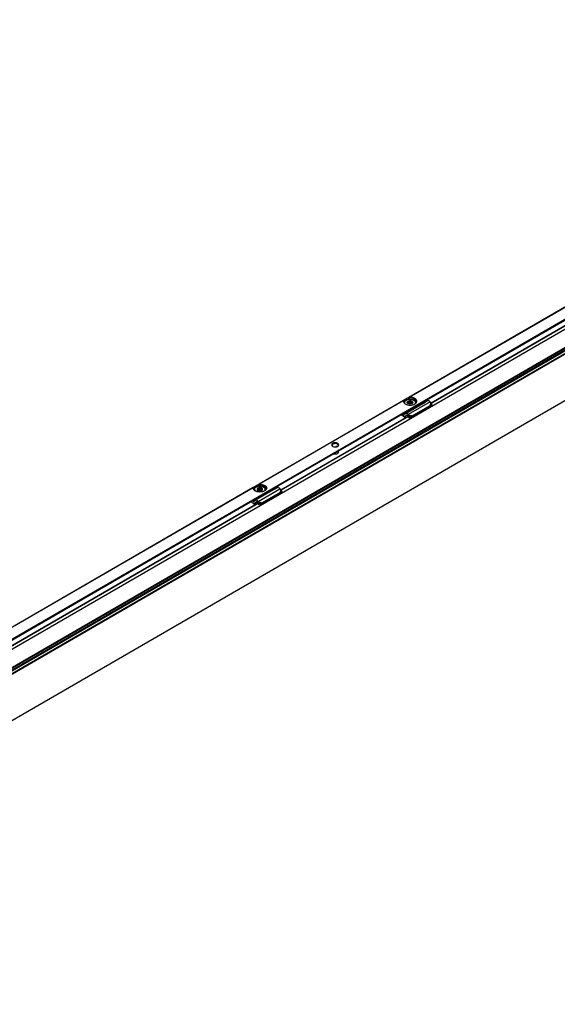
# Model space of a CAD drawing. Header units: millimetres. Extents: x -418 to 1850, y -684 to 1025.
# Tile 33 of 59: x 923 to 1201, y -664 to -154. Entities that reach past the tile are written whole.
import ezdxf

# ---------------------------------------------------------------- set-up
doc = ezdxf.new("R2010")
doc.units = ezdxf.units.MM

# ---------------------------------------------------------------- blocks, each defined once
blk = doc.blocks.new('SOPORTE_SV2__26', base_point=(642.98, -659.21))
at = {"color": 3, "linetype": 'Continuous'}
for p, q in [((1262.72, -269.09), (1124.12, -349.32)), ((1124.41, -349.21), (1262.63, -269.22)), ((1127.7, -353.43), (1269.12, -271.58)), ((1121.3, -350.94), (1046.33, -394.33)), ((1121.21, -351.07), (1046.63, -394.23)), ((1135.12, -351.57), (1123.81, -358.11)), ((1049.91, -398.45), (1127.7, -353.43)), ((1135.32, -351.83), (1135.18, -353.5)), ((1135.58, -352.06), (1135.46, -353.47)), ((1121.32, -358.23), (1122.46, -357.58)), ((1124.01, -358.37), (1125.86, -358.89)), ((1124.12, -358.69), (1125.68, -359.13)), ((1043.52, -395.96), (904.91, -476.18)), ((1043.42, -396.09), (905.21, -476.08)), ((1046.02, -403.13), (1057.34, -396.58)), ((1057.54, -396.84), (1057.4, -398.52)), ((1057.8, -397.07), (1057.68, -398.48)), ((908.49, -480.3), (1049.91, -398.45)), ((1044.68, -402.59), (1043.54, -403.25)), ((1046.23, -403.39), (1048.08, -403.91)), ((1046.33, -403.71), (1047.9, -404.14))]:
    blk.add_line(p, q, dxfattribs=at)
at = {"color": 7, "linetype": 'Continuous'}
for p, q in [((1125.58, -355.04), (1264.78, -274.47)), ((1121.69, -350.72), (1121.3, -350.94)), ((1123.46, -349.7), (1121.69, -350.72)), ((1122.5, -357.54), (1132.64, -351.68)), ((1124.12, -349.32), (1123.46, -349.7)), ((1123.51, -351.74), (1123.55, -351.42)), ((1123.51, -352.37), (1123.51, -351.74)), ((1123.55, -351.42), (1123.89, -351.46)), ((1123.55, -352.41), (1123.55, -351.42)), ((1123.89, -352.62), (1123.89, -351.46)), ((1124.55, -351.3), (1124.89, -351.1)), ((1124.55, -352.76), (1124.55, -351.3)), ((1124.89, -352.76), (1124.89, -351.1)), ((1124.89, -351.1), (1125.18, -351.35)), ((1125.18, -352.72), (1125.18, -351.35)), ((1125.74, -351.6), (1126.03, -351.61)), ((1125.74, -352.5), (1125.74, -351.6)), ((1126.03, -351.61), (1125.98, -351.94)), ((1132.64, -351.68), (1131.96, -351.35)), ((1133.82, -351), (1132.64, -351.68)), ((1135.32, -351.83), (1135.12, -351.57)), ((1047.46, -400.25), (1123.36, -356.32)), ((1121.7, -352.09), (1121.7, -352.16)), ((1123.36, -352.25), (1123.41, -352.15)), ((1123.65, -352.49), (1123.36, -352.25)), ((1123.36, -356.32), (1125.58, -355.04)), ((1123.41, -352.15), (1123.4, -352.05)), ((1123.41, -352.29), (1123.41, -352.15)), ((1123.67, -352.52), (1123.65, -352.49)), ((1123.78, -352.58), (1123.67, -352.52)), ((1125.5, -359.37), (1134.81, -353.98)), ((1125.58, -355.04), (1125.59, -355.09)), ((1125.59, -355.09), (1125.59, -355.25)), ((1125.89, -352.35), (1125.84, -352.44)), ((1125.86, -358.89), (1135.18, -353.5)), ((1125.98, -351.94), (1126, -352.05)), ((1125.98, -352.15), (1125.98, -351.94)), ((1126.06, -354.98), (1126.06, -355.14)), ((1127.7, -352.09), (1127.7, -352.16)), ((1134.85, -353.93), (1134.81, -353.98)), ((1134.96, -353.79), (1134.85, -353.93)), ((1134.95, -353.83), (1135.6, -353.48)), ((1135.18, -353.5), (1134.96, -353.79)), ((1135.11, -353.71), (1135.05, -353.74)), ((1135.46, -353.47), (1135.11, -353.71)), ((1135.18, -353.5), (1135.46, -353.47)), ((1135.58, -352.06), (1135.32, -351.83)), ((1135.46, -353.47), (1136.2, -353.08)), ((1136.2, -353.08), (1135.58, -352.06)), ((1136.2, -353.08), (1135.6, -353.48)), ((1120.95, -358.86), (1119.89, -358.33)), ((1121.32, -358.23), (1120.65, -357.9)), ((1122.46, -357.58), (1121.56, -358.23)), ((1122.09, -359.7), (1122.04, -359.83)), ((1122.1, -359.08), (1122.05, -359.11)), ((1123.23, -358.42), (1122.1, -359.08)), ((1122.99, -358.42), (1122.1, -359.08)), ((1122.5, -357.54), (1122.46, -357.58)), ((1123.01, -358.41), (1122.99, -358.42)), ((1123.64, -358.86), (1123.44, -358.6)), ((1123.79, -358.67), (1123.64, -358.86)), ((1123.92, -358.85), (1123.78, -358.95)), ((1124.42, -359.95), (1123.78, -358.95)), ((1124.01, -358.37), (1123.79, -358.67)), ((1124.01, -358.37), (1123.81, -358.11)), ((1124.12, -358.69), (1123.92, -358.85)), ((1124.12, -358.69), (1124.01, -358.37)), ((1124.76, -359.7), (1124.12, -358.69)), ((1124.76, -359.7), (1124.42, -359.95)), ((1124.76, -359.7), (1125.68, -359.13)), ((1125.68, -359.13), (1125.35, -359.38)), ((1125.64, -359.18), (1125.5, -359.37)), ((1125.68, -359.13), (1125.64, -359.18)), ((1125.68, -359.13), (1125.86, -358.89)), ((1086.44, -374.64), (1086.2, -374.77)), ((1086.2, -374.93), (1086.2, -374.77)), ((1043.91, -395.74), (1043.52, -395.96)), ((1045.68, -394.71), (1043.91, -395.74)), ((1043.91, -397.11), (1043.92, -397.18)), ((1054.85, -396.7), (1044.72, -402.56)), ((1045.62, -396.98), (1045.48, -397.06)), ((1045.48, -397.06), (1045.71, -397.34)), ((1046.33, -394.33), (1045.68, -394.71)), ((1046.03, -396.29), (1045.89, -396.6)), ((1045.89, -397.54), (1045.89, -396.6)), ((1046.39, -396.38), (1046.03, -396.29)), ((1046.03, -397.61), (1046.03, -396.29)), ((1046.39, -397.73), (1046.39, -396.38)), ((1047.46, -396.17), (1047.1, -396.32)), ((1047.1, -397.77), (1047.1, -396.32)), ((1047.46, -397.72), (1047.46, -396.17)), ((1047.68, -396.46), (1047.46, -396.17)), ((1047.68, -397.65), (1047.68, -396.46)), ((1047.87, -397.58), (1047.93, -397.54)), ((1048.12, -397.34), (1048.12, -396.78)), ((1048.34, -396.83), (1048.12, -396.78)), ((1048.21, -397.15), (1048.34, -396.83)), ((1049.91, -397.11), (1049.91, -397.18)), ((1054.85, -396.7), (1054.18, -396.37)), ((1054.85, -396.7), (1056.04, -396.01)), ((1057.54, -396.84), (1057.34, -396.58)), ((1057.8, -397.07), (1057.54, -396.84)), ((1058.42, -398.09), (1057.8, -397.07)), ((908.02, -480.96), (1047.46, -400.25)), ((1044.68, -402.59), (1043.78, -403.25)), ((1044.72, -402.56), (1044.68, -402.59)), ((1057.03, -399), (1047.72, -404.39)), ((1057.4, -398.52), (1048.08, -403.91)), ((1049.59, -399.24), (1049.59, -399.4)), ((1057.07, -398.95), (1057.03, -399)), ((1057.18, -398.81), (1057.07, -398.95)), ((1057.4, -398.52), (1057.18, -398.81)), ((1057.32, -398.73), (1057.27, -398.76)), ((1057.68, -398.48), (1057.32, -398.73)), ((1057.68, -398.48), (1057.4, -398.52)), ((1058.42, -398.09), (1057.68, -398.48)), ((1058.42, -398.09), (1057.82, -398.5)), ((1043.17, -403.88), (1042.11, -403.35)), ((1043.54, -403.25), (1042.87, -402.91)), ((1044.31, -404.72), (1044.26, -404.84)), ((1044.31, -404.1), (1044.27, -404.13)), ((1045.21, -403.44), (1044.31, -404.1)), ((1044.31, -404.1), (1045.45, -403.44)), ((1045.22, -403.43), (1045.21, -403.44)), ((1045.86, -403.88), (1045.66, -403.62)), ((1045.86, -403.88), (1046.01, -403.68)), ((1046, -403.96), (1046.13, -403.86)), ((1046.64, -404.97), (1046, -403.96)), ((1046.01, -403.68), (1046.23, -403.39)), ((1046.23, -403.39), (1046.02, -403.13)), ((1046.13, -403.86), (1046.33, -403.71)), ((1046.33, -403.71), (1046.23, -403.39)), ((1046.98, -404.71), (1046.33, -403.71)), ((1047.56, -404.4), (1046.64, -404.97)), ((1046.98, -404.71), (1046.64, -404.97)), ((1047.9, -404.14), (1046.98, -404.71)), ((1047.9, -404.14), (1047.56, -404.4)), ((1047.86, -404.2), (1047.72, -404.39)), ((1047.9, -404.14), (1047.86, -404.2)), ((1048.08, -403.91), (1047.9, -404.14))]:
    blk.add_line(p, q, dxfattribs=at)
for centre, radius, start, end in [((1123.9, -352.06), 0.504, 141.4388, 178.6694), ((1124.65, -353.18), 1.88, 92.8922, 113.7103), ((1125.49, -352.04), 0.504, 321.4388, 358.6694), ((1135.53, -354.46), 0.867, 123.5454, 142.3893), ((1114.57, -367.19), 10.48, 44.5866, 52.547), ((1114.09, -367.62), 11.26, 44.6858, 49.0416), ((1086.33, -374.78), 0.13, 116.6564, 176.8143), ((1086.39, -374.88), 0.244, 79.3694, 118.8701), ((1046.91, -398.46), 2.15, 85.0143, 104.03), ((1048.82, -398.6), 1.09, 330.9057, 346.8177), ((1048.82, -398.44), 1.09, 330.9057, 335.5565), ((1057.75, -399.48), 0.867, 123.5454, 142.3893), ((1036.79, -412.2), 10.48, 44.5866, 52.547), ((1036.31, -412.64), 11.26, 44.6858, 49.0416)]:
    blk.add_arc(centre, radius, start, end, dxfattribs=at)
for points, knots in [([(1121.3, -350.94), (1121.29, -350.95), (1121.27, -350.96), (1121.24, -350.99), (1121.22, -351.03), (1121.21, -351.05), (1121.21, -351.07)], [0, 0, 0, 0, 0.0408159, 0.0792537, 0.1159022, 0.161911, 0.161911, 0.161911, 0.161911]), ([(1121.21, -351.07), (1121.24, -351.38), (1121.32, -352.07), (1121.91, -352.45), (1122.23, -352.67)], [0, 0, 0, 0, 0.890353, 1.989812, 1.989812, 1.989812, 1.989812]), ([(1121.69, -350.72), (1121.62, -350.83), (1121.48, -351.05), (1121.46, -351.31), (1121.45, -351.44)], [0, 0, 0, 0, 0.3959861, 0.7662165, 0.7662165, 0.7662165, 0.7662165]), ([(1121.45, -351.44), (1121.49, -351.67), (1121.59, -352.18), (1122.01, -352.5), (1122.23, -352.67)], [0, 0, 0, 0, 0.687645, 1.506294, 1.506294, 1.506294, 1.506294]), ([(1127.7, -352.09), (1127.69, -352.01), (1127.68, -351.81), (1127.56, -351.5), (1127.34, -351.2), (1127, -350.89), (1126.57, -350.64), (1126, -350.43), (1125.39, -350.3), (1124.75, -350.25), (1124.05, -350.29), (1123.36, -350.43), (1122.75, -350.67), (1122.31, -350.96), (1122.02, -351.23), (1121.83, -351.52), (1121.72, -351.8), (1121.7, -351.99), (1121.7, -352.09)], [0, 0, 0, 0, 0.2446, 0.579496, 0.993709, 1.326785, 1.976495, 2.45652, 3.136973, 3.841988, 4.392519, 5.227244, 5.930303, 6.357145, 6.801418, 7.104546, 7.40111, 7.684108, 7.684108, 7.684108, 7.684108]), ([(1123.36, -352.25), (1123.3, -352.1), (1123.16, -351.79), (1123.41, -351.54), (1123.54, -351.42)], [0, 0, 0, 0, 0.4356856, 0.9330723, 0.9330723, 0.9330723, 0.9330723]), ([(1127.95, -351.44), (1127.85, -351.12), (1127.63, -350.38), (1126.42, -349.78), (1125.01, -349.47), (1123.98, -349.62), (1123.46, -349.7)], [0, 0, 0, 0, 0.965075, 2.221676, 3.738236, 5.304896, 5.304896, 5.304896, 5.304896]), ([(1123.54, -351.42), (1123.74, -351.31), (1124.16, -351.08), (1124.64, -351.1), (1124.89, -351.1)], [0, 0, 0, 0, 0.667155, 1.406092, 1.406092, 1.406092, 1.406092]), ([(1124.41, -349.21), (1124.39, -349.21), (1124.34, -349.22), (1124.27, -349.24), (1124.19, -349.28), (1124.14, -349.3), (1124.12, -349.32)], [0, 0, 0, 0, 0.0598865, 0.1587318, 0.2234386, 0.3163316, 0.3163316, 0.3163316, 0.3163316]), ([(1127.16, -352.67), (1127.59, -352.35), (1128.39, -351.77), (1127.95, -350.1), (1126.34, -349.32), (1125.1, -349.25), (1124.41, -349.21)], [0, 0, 0, 0, 1.455255, 2.691301, 4.367062, 6.435058, 6.435058, 6.435058, 6.435058]), ([(1124.89, -351.1), (1125.02, -351.12), (1125.29, -351.14), (1125.62, -351.27), (1125.88, -351.42), (1125.98, -351.55), (1126.03, -351.61)], [0, 0, 0, 0, 0.403195, 0.789133, 1.060802, 1.29056, 1.29056, 1.29056, 1.29056]), ([(1125.18, -351.35), (1125.29, -351.38), (1125.49, -351.43), (1125.66, -351.55), (1125.74, -351.6)], [0, 0, 0, 0, 0.3295971, 0.6222375, 0.6222375, 0.6222375, 0.6222375]), ([(1126.03, -351.61), (1126.09, -351.76), (1126.22, -352.08), (1125.97, -352.31), (1125.84, -352.44)], [0, 0, 0, 0, 0.4357913, 0.9355038, 0.9355038, 0.9355038, 0.9355038]), ([(1127.16, -352.67), (1127.39, -352.5), (1127.8, -352.18), (1127.9, -351.67), (1127.95, -351.44)], [0, 0, 0, 0, 0.818649, 1.506294, 1.506294, 1.506294, 1.506294]), ([(1135.12, -351.57), (1134.91, -351.33), (1134.56, -350.92), (1134.04, -350.97), (1133.82, -351)], [0, 0, 0, 0, 0.879341, 1.502415, 1.502415, 1.502415, 1.502415]), ([(1122.23, -352.67), (1122.6, -352.83), (1123.38, -353.18), (1124.7, -353.3), (1126.01, -353.18), (1126.79, -352.83), (1127.16, -352.67)], [0, 0, 0, 0, 1.213054, 2.555157, 3.897261, 5.110315, 5.110315, 5.110315, 5.110315]), ([(1123.67, -352.52), (1123.61, -352.48), (1123.49, -352.41), (1123.4, -352.3), (1123.36, -352.25)], [0, 0, 0, 0, 0.2239465, 0.4200718, 0.4200718, 0.4200718, 0.4200718]), ([(1125.11, -355.32), (1125.19, -355.31), (1125.35, -355.29), (1125.51, -355.27), (1125.59, -355.25)], [0, 0, 0, 0, 0.2468578, 0.4927179, 0.4927179, 0.4927179, 0.4927179]), ([(1125.46, -355.11), (1125.48, -355.11), (1125.53, -355.1), (1125.57, -355.09), (1125.59, -355.09)], [0, 0, 0, 0, 0.0691223, 0.1381315, 0.1381315, 0.1381315, 0.1381315]), ([(1126.06, -355.14), (1126.02, -355.12), (1125.94, -355.06), (1125.79, -355.06), (1125.67, -355.08), (1125.62, -355.13), (1125.59, -355.15)], [0, 0, 0, 0, 0.1347034, 0.3001229, 0.4173198, 0.5085979, 0.5085979, 0.5085979, 0.5085979]), ([(1125.84, -352.44), (1125.82, -352.46), (1125.78, -352.48), (1125.74, -352.51), (1125.72, -352.52)], [0, 0, 0, 0, 0.0704419, 0.1428296, 0.1428296, 0.1428296, 0.1428296]), ([(1125.83, -354.92), (1125.82, -354.92), (1125.8, -354.93), (1125.78, -354.93), (1125.77, -354.93)], [0, 0, 0, 0, 0.03052384, 0.06108755, 0.06108755, 0.06108755, 0.06108755]), ([(1127.5, -353.93), (1127.29, -354.15), (1126.83, -354.63), (1126.19, -354.82), (1125.83, -354.92)], [0, 0, 0, 0, 0.876211, 1.967943, 1.967943, 1.967943, 1.967943]), ([(1126.06, -354.98), (1126.04, -354.96), (1125.99, -354.92), (1125.93, -354.91), (1125.9, -354.9)], [0, 0, 0, 0, 0.0823055, 0.1799434, 0.1799434, 0.1799434, 0.1799434]), ([(1126.06, -355.14), (1126.46, -355.01), (1127.16, -354.76), (1127.51, -354.11), (1127.67, -353.83)], [0, 0, 0, 0, 1.214021, 2.142533, 2.142533, 2.142533, 2.142533]), ([(1126.06, -354.98), (1126.41, -354.86), (1127.04, -354.64), (1127.43, -354.11), (1127.6, -353.87)], [0, 0, 0, 0, 1.082248, 1.936394, 1.936394, 1.936394, 1.936394]), ([(1121.32, -358.23), (1121.36, -358.25), (1121.44, -358.28), (1121.51, -358.26), (1121.55, -358.25)], [0, 0, 0, 0, 0.1279345, 0.2345827, 0.2345827, 0.2345827, 0.2345827]), ([(1122.05, -359.11), (1121.96, -359.14), (1121.77, -359.22), (1121.57, -359.15), (1121.47, -359.12)], [0, 0, 0, 0, 0.2772697, 0.5991556, 0.5991556, 0.5991556, 0.5991556]), ([(1122.44, -359.69), (1122.38, -359.72), (1122.24, -359.76), (1122.11, -359.8), (1122.04, -359.83)], [0, 0, 0, 0, 0.2122521, 0.4247161, 0.4247161, 0.4247161, 0.4247161]), ([(1122.09, -359.7), (1122.2, -359.67), (1122.4, -359.6), (1122.64, -359.53), (1122.79, -359.48), (1122.84, -359.46), (1122.86, -359.45)], [0, 0, 0, 0, 0.3297453, 0.6589737, 0.7331946, 0.8073878, 0.8073878, 0.8073878, 0.8073878]), ([(1123.81, -358.11), (1123.6, -357.87), (1123.25, -357.46), (1122.72, -357.52), (1122.5, -357.54)], [0, 0, 0, 0, 0.879341, 1.502415, 1.502415, 1.502415, 1.502415]), ([(1123.44, -358.6), (1123.37, -358.52), (1123.25, -358.38), (1123.08, -358.4), (1123.01, -358.41)], [0, 0, 0, 0, 0.2931137, 0.500805, 0.500805, 0.500805, 0.500805]), ([(1123.78, -358.95), (1123.77, -358.94), (1123.75, -358.92), (1123.71, -358.9), (1123.68, -358.88), (1123.65, -358.87), (1123.64, -358.86)], [0, 0, 0, 0, 0.0408745, 0.0819997, 0.1230501, 0.1643534, 0.1643534, 0.1643534, 0.1643534]), ([(1125.35, -359.38), (1125.36, -359.38), (1125.38, -359.38), (1125.42, -359.38), (1125.46, -359.37), (1125.48, -359.37), (1125.5, -359.37)], [0, 0, 0, 0, 0.0384606, 0.076677, 0.1145063, 0.152093, 0.152093, 0.152093, 0.152093]), ([(1087.32, -373.07), (1086.88, -372.92), (1085.99, -372.64), (1084.73, -372.83), (1083.81, -373.87), (1084.36, -374.37), (1084.64, -374.62)], [0, 0, 0, 0, 1.383236, 2.765803, 3.721655, 4.680409, 4.680409, 4.680409, 4.680409]), ([(1087.15, -373.37), (1086.87, -373.26), (1086.29, -373.04), (1085.4, -373.12), (1084.58, -373.39), (1084.41, -373.85), (1084.33, -374.05)], [0, 0, 0, 0, 0.884332, 1.839193, 2.658943, 3.257962, 3.257962, 3.257962, 3.257962]), ([(1087.15, -373.46), (1086.87, -373.35), (1086.29, -373.12), (1085.41, -373.2), (1084.63, -373.46), (1084.42, -373.87), (1084.33, -374.05)], [0, 0, 0, 0, 0.884332, 1.839193, 2.609649, 3.184466, 3.184466, 3.184466, 3.184466]), ([(1084.33, -374.05), (1084.33, -374.06), (1084.33, -374.09), (1084.33, -374.12), (1084.33, -374.13)], [0, 0, 0, 0, 0.04227163, 0.08418041, 0.08418041, 0.08418041, 0.08418041]), ([(1084.33, -374.13), (1084.37, -374.23), (1084.44, -374.46), (1084.63, -374.6), (1084.74, -374.67)], [0, 0, 0, 0, 0.3176636, 0.6920258, 0.6920258, 0.6920258, 0.6920258]), ([(1086.96, -374.79), (1086.88, -374.75), (1086.71, -374.69), (1086.53, -374.65), (1086.44, -374.64)], [0, 0, 0, 0, 0.2621151, 0.5445455, 0.5445455, 0.5445455, 0.5445455]), ([(1087.63, -374.05), (1087.6, -373.92), (1087.54, -373.63), (1087.29, -373.46), (1087.15, -373.37)], [0, 0, 0, 0, 0.3864353, 0.8596324, 0.8596324, 0.8596324, 0.8596324]), ([(1087.63, -374.05), (1087.59, -373.93), (1087.5, -373.68), (1087.27, -373.54), (1087.15, -373.46)], [0, 0, 0, 0, 0.3539248, 0.781595, 0.781595, 0.781595, 0.781595]), ([(1087.23, -374.67), (1087.33, -374.6), (1087.52, -374.46), (1087.6, -374.23), (1087.63, -374.13)], [0, 0, 0, 0, 0.3743622, 0.6920258, 0.6920258, 0.6920258, 0.6920258]), ([(1087.32, -374.62), (1087.6, -374.36), (1088.16, -373.85), (1087.6, -373.33), (1087.32, -373.07)], [0, 0, 0, 0, 0.959582, 1.917227, 1.917227, 1.917227, 1.917227]), ([(1087.63, -377.59), (1087.62, -377.51), (1087.6, -377.33), (1087.48, -377.2), (1087.42, -377.13)], [0, 0, 0, 0, 0.2479844, 0.5215295, 0.5215295, 0.5215295, 0.5215295]), ([(1087.63, -374.13), (1087.63, -374.12), (1087.63, -374.09), (1087.63, -374.06), (1087.63, -374.05)], [0, 0, 0, 0, 0.0418557, 0.08418041, 0.08418041, 0.08418041, 0.08418041]), ([(1085.18, -378.43), (1085.3, -378.46), (1085.57, -378.53), (1086.12, -378.57), (1086.76, -378.47), (1087.44, -378.17), (1087.57, -377.77), (1087.63, -377.59)], [0, 0, 0, 0, 0.393099, 0.817655, 1.66033, 2.344422, 2.876379, 2.876379, 2.876379, 2.876379]), ([(1043.42, -396.09), (1043.43, -396.07), (1043.43, -396.05), (1043.46, -396.01), (1043.49, -395.98), (1043.51, -395.97), (1043.52, -395.96)], [0, 0, 0, 0, 0.0399121, 0.0826655, 0.1152647, 0.1619349, 0.1619349, 0.1619349, 0.1619349]), ([(1044.45, -397.69), (1044.12, -397.47), (1043.54, -397.08), (1043.46, -396.39), (1043.42, -396.09)], [0, 0, 0, 0, 1.099459, 1.989812, 1.989812, 1.989812, 1.989812]), ([(1043.66, -396.45), (1043.68, -396.33), (1043.7, -396.07), (1043.84, -395.85), (1043.91, -395.74)], [0, 0, 0, 0, 0.3702304, 0.7662165, 0.7662165, 0.7662165, 0.7662165]), ([(1044.45, -397.69), (1044.22, -397.51), (1043.81, -397.19), (1043.71, -396.69), (1043.66, -396.45)], [0, 0, 0, 0, 0.818649, 1.506294, 1.506294, 1.506294, 1.506294]), ([(1043.91, -397.11), (1043.92, -397.01), (1043.93, -396.82), (1044.05, -396.52), (1044.25, -396.24), (1044.57, -395.94), (1045, -395.68), (1045.62, -395.44), (1046.27, -395.31), (1046.96, -395.27), (1047.61, -395.32), (1048.22, -395.45), (1048.79, -395.66), (1049.23, -395.92), (1049.57, -396.24), (1049.77, -396.51), (1049.89, -396.8), (1049.9, -397), (1049.91, -397.11)], [0, 0, 0, 0, 0.282998, 0.579562, 0.936296, 1.327004, 1.867132, 2.456998, 3.291723, 3.842254, 4.547269, 5.227722, 5.707746, 6.357457, 6.748165, 7.104899, 7.35652, 7.684347, 7.684347, 7.684347, 7.684347]), ([(1049.38, -397.69), (1049.01, -397.85), (1048.22, -398.2), (1046.91, -398.31), (1045.6, -398.2), (1044.82, -397.85), (1044.45, -397.69)], [0, 0, 0, 0, 1.213054, 2.555157, 3.897261, 5.110315, 5.110315, 5.110315, 5.110315]), ([(1046.03, -396.28), (1045.93, -396.33), (1045.75, -396.42), (1045.54, -396.63), (1045.47, -396.83), (1045.46, -396.98), (1045.48, -397.03), (1045.48, -397.06)], [0, 0, 0, 0, 0.33574, 0.619983, 0.868795, 0.956908, 1.043796, 1.043796, 1.043796, 1.043796]), ([(1045.48, -397.06), (1045.52, -397.15), (1045.61, -397.35), (1045.79, -397.47), (1045.89, -397.54)], [0, 0, 0, 0, 0.2912348, 0.6416786, 0.6416786, 0.6416786, 0.6416786]), ([(1045.89, -396.6), (1045.82, -396.66), (1045.7, -396.76), (1045.65, -396.91), (1045.62, -396.98)], [0, 0, 0, 0, 0.2557517, 0.4766224, 0.4766224, 0.4766224, 0.4766224]), ([(1045.68, -394.71), (1046.2, -394.64), (1047.23, -394.49), (1048.64, -394.8), (1049.84, -395.4), (1050.07, -396.13), (1050.16, -396.45)], [0, 0, 0, 0, 1.56666, 3.08322, 4.339821, 5.304896, 5.304896, 5.304896, 5.304896]), ([(1045.71, -397.34), (1045.73, -397.38), (1045.79, -397.45), (1045.86, -397.51), (1045.89, -397.54)], [0, 0, 0, 0, 0.128614, 0.2683801, 0.2683801, 0.2683801, 0.2683801]), ([(1047.46, -396.17), (1047.22, -396.13), (1046.73, -396.05), (1046.27, -396.2), (1046.03, -396.28)], [0, 0, 0, 0, 0.73051, 1.44691, 1.44691, 1.44691, 1.44691]), ([(1046.33, -394.33), (1046.36, -394.32), (1046.4, -394.3), (1046.48, -394.26), (1046.56, -394.24), (1046.61, -394.23), (1046.63, -394.23)], [0, 0, 0, 0, 0.0809514, 0.1575667, 0.256438, 0.316333, 0.316333, 0.316333, 0.316333]), ([(1046.63, -394.23), (1047.32, -394.27), (1048.56, -394.34), (1050.16, -395.11), (1050.6, -396.79), (1049.81, -397.37), (1049.38, -397.69)], [0, 0, 0, 0, 2.067995, 3.743757, 4.979803, 6.435058, 6.435058, 6.435058, 6.435058]), ([(1048.34, -396.83), (1048.31, -396.75), (1048.25, -396.57), (1048.02, -396.39), (1047.75, -396.25), (1047.56, -396.2), (1047.46, -396.17)], [0, 0, 0, 0, 0.25497, 0.568479, 0.855657, 1.160268, 1.160268, 1.160268, 1.160268]), ([(1048.12, -396.78), (1048.06, -396.72), (1047.94, -396.58), (1047.77, -396.5), (1047.68, -396.46)], [0, 0, 0, 0, 0.2547805, 0.5512749, 0.5512749, 0.5512749, 0.5512749]), ([(1047.93, -397.54), (1048.08, -397.44), (1048.33, -397.27), (1048.34, -396.97), (1048.34, -396.83)], [0, 0, 0, 0, 0.4813127, 0.8605475, 0.8605475, 0.8605475, 0.8605475]), ([(1047.93, -397.54), (1048, -397.48), (1048.13, -397.37), (1048.18, -397.22), (1048.21, -397.15)], [0, 0, 0, 0, 0.2613993, 0.4832661, 0.4832661, 0.4832661, 0.4832661]), ([(1050.16, -396.45), (1050.12, -396.69), (1050.02, -397.19), (1049.6, -397.51), (1049.38, -397.69)], [0, 0, 0, 0, 0.687645, 1.506294, 1.506294, 1.506294, 1.506294]), ([(1057.34, -396.58), (1057.13, -396.34), (1056.78, -395.93), (1056.25, -395.99), (1056.04, -396.01)], [0, 0, 0, 0, 0.879341, 1.502415, 1.502415, 1.502415, 1.502415]), ([(1046.02, -403.13), (1045.82, -402.89), (1045.46, -402.48), (1044.94, -402.54), (1044.72, -402.56)], [0, 0, 0, 0, 0.879341, 1.502415, 1.502415, 1.502415, 1.502415]), ([(1049.59, -399.4), (1049.28, -399.64), (1048.62, -400.17), (1047.78, -400.27), (1047.32, -400.33)], [0, 0, 0, 0, 1.137278, 2.487737, 2.487737, 2.487737, 2.487737]), ([(1049.59, -399.24), (1049.33, -399.45), (1048.77, -399.91), (1048.06, -400.05), (1047.68, -400.13)], [0, 0, 0, 0, 0.983543, 2.137266, 2.137266, 2.137266, 2.137266]), ([(1047.99, -399.95), (1048.34, -399.85), (1049, -399.68), (1049.47, -399.2), (1049.69, -398.99)], [0, 0, 0, 0, 1.078891, 1.987134, 1.987134, 1.987134, 1.987134]), ([(1049.59, -399.24), (1049.57, -399.23), (1049.54, -399.23), (1049.52, -399.21), (1049.5, -399.2)], [0, 0, 0, 0, 0.04735802, 0.08959107, 0.08959107, 0.08959107, 0.08959107]), ([(1049.69, -398.99), (1049.69, -398.98), (1049.7, -398.97), (1049.71, -398.96), (1049.71, -398.95)], [0, 0, 0, 0, 0.02056028, 0.04175708, 0.04175708, 0.04175708, 0.04175708]), ([(1049.71, -398.96), (1049.72, -398.96), (1049.74, -398.97), (1049.76, -398.97), (1049.78, -398.97)], [0, 0, 0, 0, 0.03496007, 0.0700628, 0.0700628, 0.0700628, 0.0700628]), ([(1043.54, -403.25), (1043.58, -403.27), (1043.66, -403.3), (1043.73, -403.27), (1043.77, -403.26)], [0, 0, 0, 0, 0.1279345, 0.2345827, 0.2345827, 0.2345827, 0.2345827]), ([(1044.27, -404.13), (1044.18, -404.16), (1043.99, -404.23), (1043.79, -404.17), (1043.68, -404.14)], [0, 0, 0, 0, 0.2772697, 0.5991556, 0.5991556, 0.5991556, 0.5991556]), ([(1044.26, -404.84), (1044.33, -404.82), (1044.46, -404.78), (1044.6, -404.73), (1044.66, -404.71)], [0, 0, 0, 0, 0.2124701, 0.4247161, 0.4247161, 0.4247161, 0.4247161]), ([(1045.08, -404.47), (1045.05, -404.48), (1045.01, -404.49), (1044.85, -404.54), (1044.62, -404.62), (1044.41, -404.69), (1044.31, -404.72)], [0, 0, 0, 0, 0.074194, 0.1484141, 0.4776422, 0.8073878, 0.8073878, 0.8073878, 0.8073878]), ([(1045.66, -403.62), (1045.59, -403.54), (1045.47, -403.4), (1045.3, -403.42), (1045.22, -403.43)], [0, 0, 0, 0, 0.2931137, 0.500805, 0.500805, 0.500805, 0.500805]), ([(1046, -403.96), (1045.99, -403.96), (1045.97, -403.94), (1045.93, -403.92), (1045.9, -403.9), (1045.87, -403.88), (1045.86, -403.88)], [0, 0, 0, 0, 0.0408745, 0.0819997, 0.1230501, 0.1643534, 0.1643534, 0.1643534, 0.1643534]), ([(1047.72, -404.39), (1047.7, -404.39), (1047.68, -404.39), (1047.64, -404.39), (1047.6, -404.4), (1047.58, -404.4), (1047.56, -404.4)], [0, 0, 0, 0, 0.0375867, 0.075416, 0.1136324, 0.152093, 0.152093, 0.152093, 0.152093])]:
    blk.add_open_spline(points, degree=3, knots=knots, dxfattribs=at)
at = {"color": 3, "linetype": 'Continuous'}
for points, knots in [([(1122.16, -352.61), (1122.02, -352.35), (1121.74, -351.82), (1122.41, -350.82), (1123.71, -350.32), (1125.32, -350.26), (1126.76, -350.67), (1127.54, -351.55), (1127.48, -352.25), (1127.31, -352.49), (1127.23, -352.61)], [0, 0, 0, 0, 0.817928, 1.688472, 3.159641, 4.886969, 6.449636, 7.584512, 8.004053, 8.449462, 8.449462, 8.449462, 8.449462]), ([(1121.7, -352.16), (1121.7, -352.15), (1121.7, -352.12), (1121.7, -352.1), (1121.7, -352.09)], [0, 0, 0, 0, 0.03402689, 0.07106635, 0.07106635, 0.07106635, 0.07106635]), ([(1127.7, -352.09), (1127.69, -352.1), (1127.69, -352.12), (1127.69, -352.15), (1127.7, -352.16)], [0, 0, 0, 0, 0.03704728, 0.07106633, 0.07106633, 0.07106633, 0.07106633]), ([(1049.51, -397.56), (1049.59, -397.39), (1049.76, -397.08), (1049.66, -396.51), (1049.29, -396.04), (1048.62, -395.61), (1047.67, -395.34), (1046.55, -395.29), (1045.55, -395.49), (1044.79, -395.85), (1044.31, -396.28), (1044.07, -396.81), (1044.14, -397.23), (1044.27, -397.49), (1044.34, -397.58), (1044.38, -397.63)], [0, 0, 0, 0, 0.538476, 1.043274, 1.613531, 2.309922, 3.391839, 4.538568, 5.665469, 6.414856, 7.034698, 7.561693, 8.077956, 8.251383, 8.431256, 8.431256, 8.431256, 8.431256]), ([(1049.45, -397.63), (1049.46, -397.62), (1049.48, -397.59), (1049.5, -397.57), (1049.51, -397.56)], [0, 0, 0, 0, 0.04691997, 0.09338916, 0.09338916, 0.09338916, 0.09338916]), ([(1049.91, -397.18), (1049.91, -397.17), (1049.91, -397.14), (1049.91, -397.12), (1049.91, -397.11)], [0, 0, 0, 0, 0.03749887, 0.0749982, 0.0749982, 0.0749982, 0.0749982])]:
    blk.add_open_spline(points, degree=3, knots=knots, dxfattribs=at)
at = {"color": 7, "linetype": 'Continuous'}
for points in [[(1125.72, -352.52), (1125.38, -352.64), (1124.7, -352.89), (1124.01, -352.64), (1123.67, -352.52)], [(1121.55, -358.25), (1121.55, -358.24), (1121.56, -358.24), (1121.56, -358.24), (1121.56, -358.23)], [(1084.64, -374.62), (1085.09, -374.78), (1085.98, -375.1), (1086.87, -374.78), (1087.32, -374.62)], [(1045.89, -397.54), (1046.23, -397.66), (1046.91, -397.9), (1047.59, -397.66), (1047.93, -397.54)], [(1043.77, -403.26), (1043.77, -403.26), (1043.78, -403.26), (1043.78, -403.25), (1043.78, -403.25)]]:
    blk.add_open_spline(points, degree=3, dxfattribs=at)
blk = doc.blocks.new('REGLA_SV2-1140__28', base_point=(650.61, -664.37))
at = {"color": 7, "linetype": 'Continuous'}
for p, q in [((1523.18, -129.81), (661.59, -628.48)), ((1540.96, -156.48), (664.86, -663.55)), ((1135.6, -352.08), (1265.18, -277.08)), ((1057.82, -397.1), (1123.76, -358.93)), ((916.39, -478.95), (1045.98, -403.95))]:
    blk.add_line(p, q, dxfattribs=at)
at = {"color": 3, "linetype": 'Continuous'}
for p, q in [((1523.14, -129.9), (661.83, -628.4)), ((1538.88, -131.44), (662.78, -638.51)), ((662.97, -638.77), (1539.07, -131.7)), ((664.71, -639.05), (1540.81, -131.98)), ((664.9, -639.31), (1541, -132.24)), ((1531.69, -134.77), (669.97, -633.52)), ((1531.34, -134.65), (670.04, -633.15)), ((1541, -156.39), (664.9, -663.45)), ((1135.66, -352.18), (1265.25, -277.17)), ((1057.88, -397.2), (1123.83, -359.02)), ((916.45, -479.05), (1046.05, -404.04))]:
    blk.add_line(p, q, dxfattribs=at)
blk = doc.blocks.new('REGLA_SV2-1140mm__29', base_point=(642.98, -684.13))
for name, p in [('SOPORTE_SV2__26', (642.98, -659.21)), ('REGLA_SV2-1140__28', (650.61, -664.37))]:
    blk.add_blockref(name, p)
blk = doc.blocks.new('Iso2', base_point=(714.75, -619.8))
blk.add_blockref('REGLA_SV2-1140mm__29', (642.98, -684.13))

msp = doc.modelspace()

# ---------------------------------------------------------------- block references
msp.add_blockref('Iso2', (714.75, -619.8))

doc.saveas('drawing.dxf')
